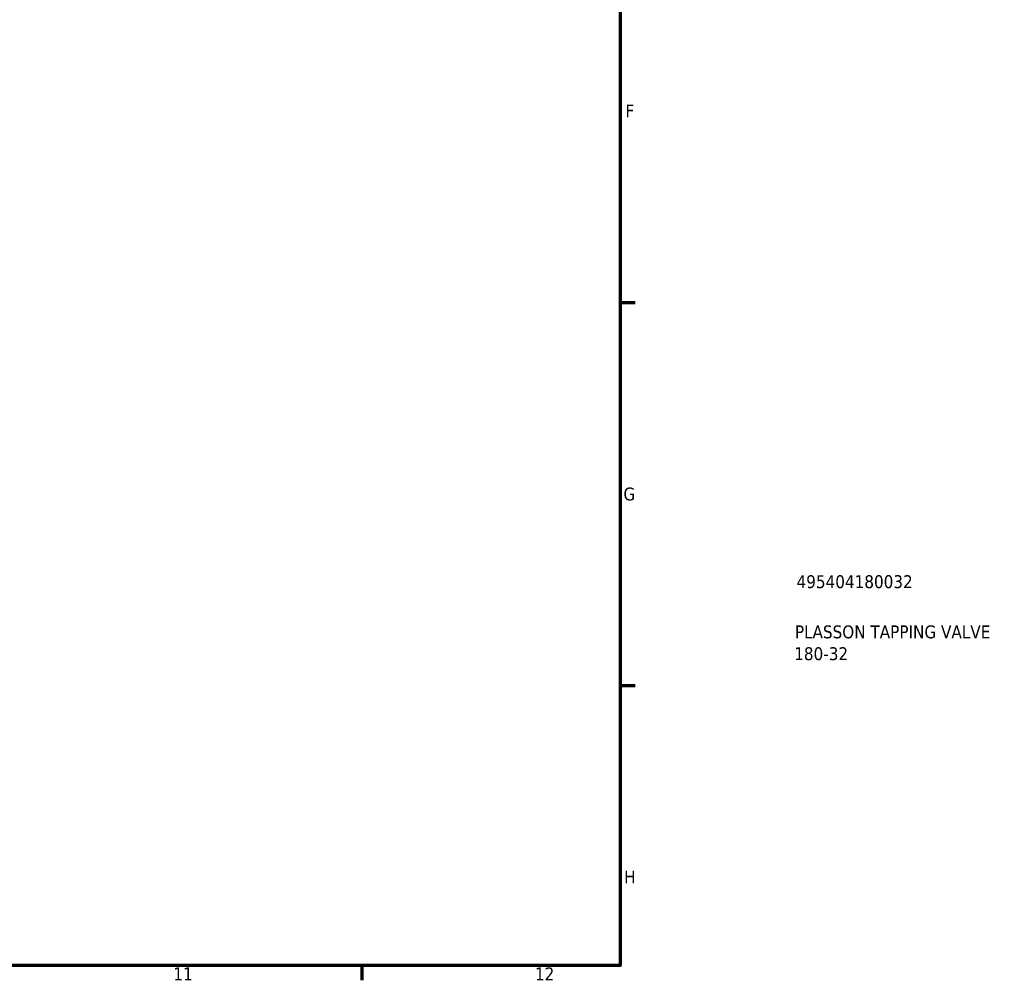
# Model space of a CAD drawing. Header units: millimetres. Extents: x 0 to 968, y -206 to 1211.
# Tile 4 of 8: x 705 to 895, y 17 to 203. Entities that reach past the tile are written whole.
import ezdxf

# ---------------------------------------------------------------- set-up
doc = ezdxf.new("R2010")
doc.units = ezdxf.units.MM
doc.layers.add('Border (ISO)', color=7, linetype='Continuous', lineweight=70)
doc.layers.add('Title (ISO)', color=7, linetype='Continuous', lineweight=50)
doc.styles.add('Note Text (ISO)', font='tahoma.ttf')

# ---------------------------------------------------------------- blocks, each defined once
blk = doc.blocks.new('Borders Default Border')
at = {"layer": 'Border (ISO)'}
for p, q in [((821, 148.5), (823.9, 148.5)), ((821, 74.25), (823.9, 74.25)), ((770.92, 20), (770.92, 17.1))]:
    blk.add_line(p, q, dxfattribs=at)
at = {"layer": 'Border (ISO)', "flags": 128}
blk.add_lwpolyline([(20, 20), (20, 574), (821, 574), (821, 20), (20, 20)], dxfattribs=at)
at = {"layer": 'Border (ISO)', "color": 232, "true_color": 0xca0064, "char_height": 2.5, "attachment_point": 7, "style": 'Note Text (ISO)'}
for s, insert in [('F', (822, 184.38)), ('G', (821.61, 110.08)), ('H', (821.74, 35.88)), ('11', (734.37, 17.1)), ('12', (804.46, 17.1))]:
    blk.add_mtext(s, dxfattribs=dict(at, insert=insert))
blk = doc.blocks.new('Title Blocks ISO')
at = {"layer": 'Title (ISO)', "color": 232, "true_color": 0xca0064, "style": 'Note Text (ISO)'}
for tag, p in [('PART_NUMBER_001', (34.16, 73.13)), ('DESCRIPTION_001', (33.84, 63.4)), ('DESCRIPTION_002', (33.71, 59.17))]:
    blk.add_attdef(tag, p, '', height=2.5, dxfattribs=at)

msp = doc.modelspace()

# ---------------------------------------------------------------- block references
msp.add_blockref('Borders Default Border', (0, 0))
msp.add_blockref('Title Blocks ISO', (821, 20)).add_auto_attribs({'PART_NUMBER_001': '495404180032', 'DESCRIPTION_001': 'PLASSON TAPPING VALVE', 'DESCRIPTION_002': '180-32'})

doc.saveas('drawing.dxf')
